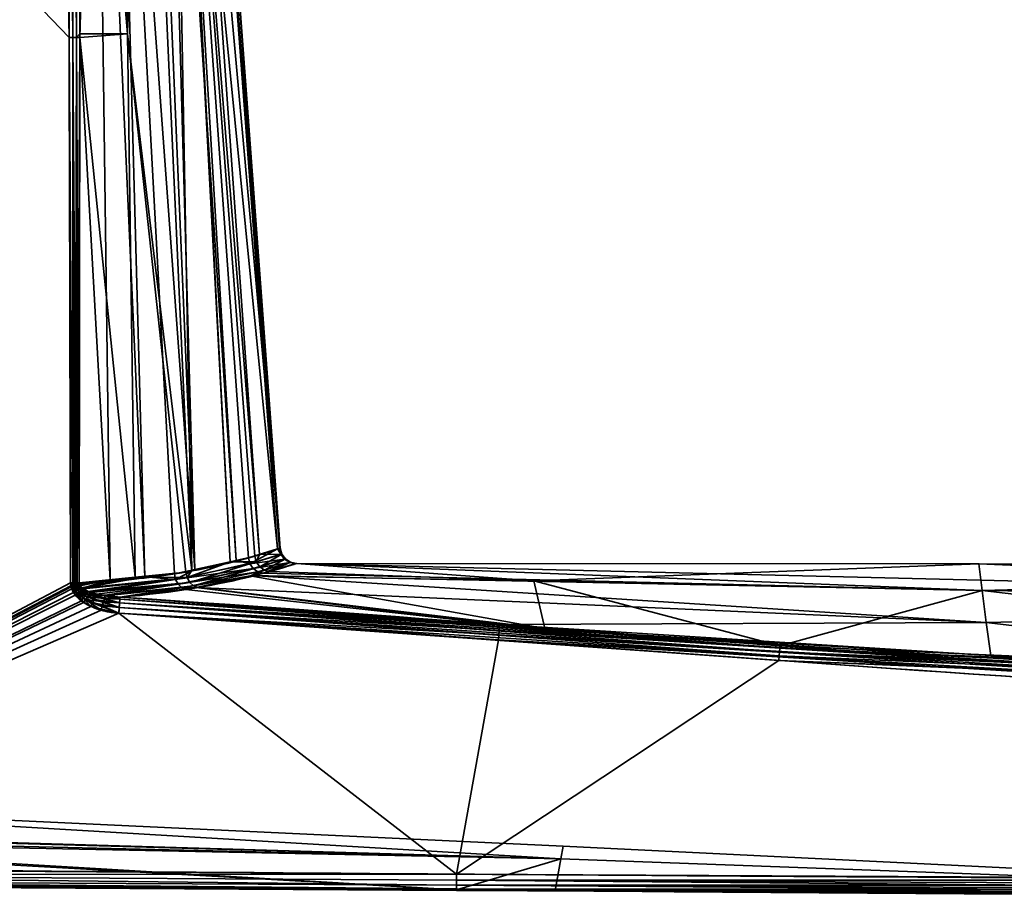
# Model space of a CAD drawing. Header units: millimetres. Extents: x -309 to 8059, y -96 to 57.
# Tile 68 of 99: x 5551 to 5581, y -93 to -67. Entities that reach past the tile are written whole.
import ezdxf

# ---------------------------------------------------------------- set-up
doc = ezdxf.new("R2010")
doc.units = ezdxf.units.MM
doc.layers.add('151', color=7, linetype='Continuous', true_color=0xffffff)

# ---------------------------------------------------------------- blocks, each defined once
blk = doc.blocks.new('UG_SURFACE_002')
at = {"layer": '151', "color": 251, "linetype": 'Continuous', "lineweight": 35}
for points in [[(5536, -50.3, 1115), (5536, -92.446, 1115), (5552.364, -83.789, 1115), (5552.316, -67.253, 1115)], [(5552.316, -67.253, 1115), (5552.256, -50.3, 1115), (5536, -50.3, 1115)], [(5536, -50.3, 1093), (5552.256, -50.3, 1093), (5552.316, -67.253, 1093)], [(5552.316, -67.253, 1093), (5552.364, -83.789, 1093), (5536, -92.446, 1093), (5536, -50.3, 1093)], [(5552.256, -50.3, 1115), (5552.316, -67.253, 1115), (5552.433, -67.253, 1114.986)], [(5552.433, -67.253, 1114.986), (5552.406, -50.3, 1114.974), (5552.256, -50.3, 1115)], [(5552.316, -67.253, 1093), (5552.256, -50.3, 1093), (5552.375, -50.3, 1093.014)], [(5552.375, -50.3, 1093.014), (5552.433, -67.253, 1093.014), (5552.316, -67.253, 1093)], [(5552.375, -50.3, 1093.014), (5552.404, -50.3, 1093.027), (5552.433, -67.253, 1093.014)], [(5552.404, -50.3, 1093.027), (5552.529, -50.3, 1093.081), (5552.545, -67.252, 1093.055)], [(5552.545, -67.252, 1093.055), (5552.433, -67.253, 1093.014), (5552.404, -50.3, 1093.027)], [(5552.422, -50.3, 1114.972), (5552.406, -50.3, 1114.974), (5552.433, -67.253, 1114.986)], [(5552.422, -50.3, 1114.972), (5552.433, -67.253, 1114.986), (5552.545, -67.252, 1114.944)], [(5552.545, -67.252, 1114.944), (5552.54, -50.3, 1114.906), (5552.422, -50.3, 1114.972)], [(5552.529, -50.3, 1093.081), (5552.541, -50.3, 1093.092), (5552.545, -67.252, 1093.055)], [(5552.568, -50.3, 1114.89), (5552.54, -50.3, 1114.906), (5552.545, -67.252, 1114.944)], [(5552.541, -50.3, 1093.092), (5552.652, -50.3, 1093.195), (5552.643, -67.252, 1093.122)], [(5552.643, -67.252, 1093.122), (5552.545, -67.252, 1093.055), (5552.541, -50.3, 1093.092)], [(5552.568, -50.3, 1114.89), (5552.545, -67.252, 1114.944), (5552.643, -67.145, 1114.878)], [(5552.643, -67.145, 1114.878), (5552.652, -50.3, 1114.805), (5552.568, -50.3, 1114.89)], [(5553.115, -50.3, 1094.032), (5553.558, -83.701, 1093.844), (5552.643, -67.252, 1093.122)], [(5552.652, -50.3, 1114.805), (5552.643, -67.145, 1114.878), (5554.087, -67.145, 1113.426)], [(5552.643, -67.252, 1093.122), (5552.652, -50.3, 1093.195), (5553.115, -50.3, 1094.032)], [(5554.087, -67.145, 1113.426), (5553.527, -50.3, 1113.145), (5552.652, -50.3, 1114.805)], [(5553.115, -50.3, 1094.032), (5553.704, -50.3, 1095.096), (5554.611, -83.604, 1094.712)], [(5554.611, -83.604, 1094.712), (5553.558, -83.701, 1093.844), (5553.115, -50.3, 1094.032)], [(5554.533, -50.3, 1111.238), (5553.527, -50.3, 1113.145), (5554.087, -67.145, 1113.426)], [(5553.704, -50.3, 1095.096), (5554.724, -50.3, 1096.939), (5556.131, -83.385, 1096.452)], [(5556.131, -83.385, 1096.452), (5555.508, -83.52, 1095.452), (5553.704, -50.3, 1095.096)], [(5555.508, -83.52, 1095.452), (5554.611, -83.604, 1094.712), (5553.704, -50.3, 1095.096)], [(5554.087, -67.145, 1113.426), (5556.041, -83.42, 1111.814), (5554.533, -50.3, 1111.238)], [(5555.434, -50.3, 1109.53), (5554.533, -50.3, 1111.238), (5556.041, -83.42, 1111.814)], [(5556.131, -83.385, 1096.452), (5554.724, -50.3, 1096.939), (5555.201, -50.3, 1097.801)], [(5555.201, -50.3, 1097.801), (5555.409, -50.3, 1098.902), (5557.38, -83.114, 1098.457)], [(5557.38, -83.114, 1098.457), (5556.131, -83.385, 1096.452), (5555.201, -50.3, 1097.801)], [(5555.409, -50.3, 1098.902), (5556.201, -50.3, 1103.086), (5558.64, -82.76, 1102.975)], [(5558.64, -82.76, 1102.975), (5557.752, -83.033, 1099.055), (5555.409, -50.3, 1098.902)], [(5557.752, -83.033, 1099.055), (5557.38, -83.114, 1098.457), (5555.409, -50.3, 1098.902)], [(5555.434, -50.3, 1109.53), (5556.041, -83.42, 1111.814), (5557.199, -83.151, 1109.764)], [(5557.199, -83.151, 1109.764), (5555.459, -50.3, 1109.361), (5555.434, -50.3, 1109.53)], [(5555.459, -50.3, 1109.361), (5557.945, -82.978, 1108.443), (5558.095, -82.931, 1107.623)], [(5555.459, -50.3, 1109.361), (5557.199, -83.151, 1109.764), (5557.945, -82.978, 1108.443)], [(5558.095, -82.931, 1107.623), (5555.773, -50.3, 1107.267), (5555.459, -50.3, 1109.361)], [(5555.773, -50.3, 1107.267), (5558.095, -82.931, 1107.623), (5558.715, -82.736, 1104.244)], [(5558.715, -82.736, 1104.244), (5556.312, -50.3, 1103.672), (5555.773, -50.3, 1107.267)], [(5558.694, -82.743, 1103.216), (5556.201, -50.3, 1103.086), (5556.312, -50.3, 1103.672)], [(5558.694, -82.743, 1103.216), (5558.64, -82.76, 1102.975), (5556.201, -50.3, 1103.086)], [(5556.312, -50.3, 1103.672), (5558.715, -82.736, 1104.244), (5558.694, -82.743, 1103.216)], [(5552.545, -67.252, 1114.944), (5552.643, -67.252, 1114.878), (5552.643, -67.145, 1114.878)], [(5554.087, -67.145, 1113.426), (5552.643, -67.145, 1114.878), (5552.643, -67.252, 1114.878)], [(5554.324, -83.617, 1113.461), (5554.087, -67.145, 1113.426), (5552.643, -67.252, 1114.878)], [(5554.087, -67.145, 1113.426), (5554.324, -83.617, 1113.461), (5555.857, -83.462, 1112.14)], [(5555.857, -83.462, 1112.14), (5556.041, -83.42, 1111.814), (5554.087, -67.145, 1113.426)], [(5552.316, -67.253, 1115), (5552.364, -83.789, 1115), (5552.431, -83.789, 1114.994)], [(5552.431, -83.789, 1114.994), (5552.433, -67.253, 1114.986), (5552.316, -67.253, 1115)], [(5552.431, -83.789, 1093.006), (5552.316, -67.253, 1093), (5552.433, -67.253, 1093.014)], [(5552.431, -83.789, 1093.006), (5552.364, -83.789, 1093), (5552.316, -67.253, 1093)], [(5552.431, -83.789, 1114.994), (5552.453, -83.789, 1114.992), (5552.433, -67.253, 1114.986)], [(5552.433, -67.253, 1093.014), (5552.453, -83.789, 1093.008), (5552.431, -83.789, 1093.006)], [(5552.496, -83.789, 1114.98), (5552.545, -67.252, 1114.944), (5552.433, -67.253, 1114.986)], [(5552.433, -67.253, 1093.014), (5552.545, -67.252, 1093.055), (5552.539, -83.789, 1093.032)], [(5552.433, -67.253, 1114.986), (5552.453, -83.789, 1114.992), (5552.496, -83.789, 1114.98)], [(5552.539, -83.789, 1093.032), (5552.496, -83.789, 1093.02), (5552.433, -67.253, 1093.014)], [(5552.496, -83.789, 1093.02), (5552.453, -83.789, 1093.008), (5552.433, -67.253, 1093.014)], [(5552.496, -83.789, 1114.98), (5552.539, -83.789, 1114.968), (5552.545, -67.252, 1114.944)], [(5552.545, -67.252, 1114.944), (5552.539, -83.789, 1114.968), (5552.559, -83.788, 1114.959)], [(5552.559, -83.788, 1093.041), (5552.539, -83.789, 1093.032), (5552.545, -67.252, 1093.055)], [(5552.559, -83.788, 1114.959), (5552.643, -67.252, 1114.878), (5552.545, -67.252, 1114.944)], [(5552.545, -67.252, 1093.055), (5552.643, -67.252, 1093.122), (5552.619, -83.788, 1093.07)], [(5552.619, -83.788, 1093.07), (5552.559, -83.788, 1093.041), (5552.545, -67.252, 1093.055)], [(5552.559, -83.788, 1114.959), (5552.619, -83.788, 1114.93), (5552.643, -67.252, 1114.878)], [(5553.558, -83.701, 1093.844), (5552.619, -83.788, 1093.07), (5552.643, -67.252, 1093.122)], [(5552.643, -67.252, 1114.878), (5552.619, -83.788, 1114.93), (5554.324, -83.617, 1113.461)], [(5557.993, -83.154, 1108.442), (5557.945, -82.978, 1108.443), (5557.199, -83.151, 1109.764)], [(5557.799, -83.208, 1099.055), (5557.752, -83.033, 1099.055), (5558.64, -82.76, 1102.975)], [(5558.64, -82.76, 1102.975), (5558.742, -82.923, 1103.216), (5557.799, -83.208, 1099.055)], [(5557.799, -83.208, 1099.055), (5558.742, -82.923, 1103.216), (5558.853, -83.073, 1103.213)], [(5558.095, -82.931, 1107.623), (5557.945, -82.978, 1108.443), (5557.993, -83.154, 1108.442)], [(5558.095, -82.931, 1107.623), (5557.993, -83.154, 1108.442), (5558.764, -82.916, 1104.244)], [(5558.764, -82.916, 1104.244), (5557.993, -83.154, 1108.442), (5558.096, -83.301, 1108.464)], [(5558.764, -82.916, 1104.244), (5558.715, -82.736, 1104.244), (5558.095, -82.931, 1107.623)], [(5558.096, -83.301, 1108.464), (5558.874, -83.066, 1104.245), (5558.764, -82.916, 1104.244)], [(5558.64, -82.76, 1102.975), (5558.694, -82.743, 1103.216), (5558.742, -82.923, 1103.216)], [(5558.694, -82.743, 1103.216), (5558.715, -82.736, 1104.244), (5558.764, -82.916, 1104.244)], [(5558.764, -82.916, 1104.244), (5558.742, -82.923, 1103.216), (5558.694, -82.743, 1103.216)], [(5558.742, -82.923, 1103.216), (5558.764, -82.916, 1104.244), (5558.874, -83.066, 1104.245)], [(5558.874, -83.066, 1104.245), (5558.853, -83.073, 1103.213), (5558.742, -82.923, 1103.216)], [(5557.799, -83.208, 1099.055), (5555.547, -83.688, 1095.441), (5556.131, -83.385, 1096.452), (5557.38, -83.114, 1098.457)], [(5555.547, -83.688, 1095.441), (5557.799, -83.208, 1099.055), (5557.9, -83.355, 1099.03)], [(5555.897, -83.63, 1112.148), (5557.993, -83.154, 1108.442), (5557.199, -83.151, 1109.764)], [(5557.199, -83.151, 1109.764), (5556.041, -83.42, 1111.814), (5555.897, -83.63, 1112.148)], [(5557.993, -83.154, 1108.442), (5555.897, -83.63, 1112.148), (5555.979, -83.776, 1112.194)], [(5555.979, -83.776, 1112.194), (5558.096, -83.301, 1108.464), (5557.993, -83.154, 1108.442)], [(5557.38, -83.114, 1098.457), (5557.752, -83.033, 1099.055), (5557.799, -83.208, 1099.055)], [(5558.853, -83.073, 1103.213), (5557.9, -83.355, 1099.03), (5557.799, -83.208, 1099.055)], [(5557.9, -83.355, 1099.03), (5558.853, -83.073, 1103.213), (5559.01, -83.172, 1103.205)], [(5559.01, -83.172, 1103.205), (5558.043, -83.457, 1098.984), (5557.9, -83.355, 1099.03)], [(5558.207, -83.499, 1098.922), (5558.043, -83.457, 1098.984), (5559.01, -83.172, 1103.205)], [(5558.874, -83.066, 1104.245), (5558.096, -83.301, 1108.464), (5558.241, -83.402, 1108.506)], [(5559.01, -83.172, 1103.205), (5559.193, -83.206, 1103.195), (5558.207, -83.499, 1098.922)], [(5580.004, -84.025, 1098.166), (5558.207, -83.499, 1098.922), (5559.193, -83.206, 1103.195)], [(5558.241, -83.402, 1108.506), (5559.032, -83.165, 1104.248), (5558.874, -83.066, 1104.245)], [(5559.032, -83.165, 1104.248), (5558.241, -83.402, 1108.506), (5558.409, -83.443, 1108.562)], [(5558.409, -83.443, 1108.562), (5559.215, -83.199, 1104.251), (5559.032, -83.165, 1104.248)], [(5559.215, -83.199, 1104.251), (5558.409, -83.443, 1108.562), (5566.411, -83.725, 1109.694)], [(5558.853, -83.073, 1103.213), (5558.874, -83.066, 1104.245), (5559.032, -83.165, 1104.248)], [(5559.032, -83.165, 1104.248), (5559.01, -83.172, 1103.205), (5558.853, -83.073, 1103.213)], [(5559.01, -83.172, 1103.205), (5559.032, -83.165, 1104.248), (5559.21, -83.201, 1103.999)], [(5559.21, -83.201, 1103.999), (5559.193, -83.206, 1103.195), (5559.01, -83.172, 1103.205)], [(5559.032, -83.165, 1104.248), (5559.215, -83.199, 1104.251), (5559.21, -83.201, 1103.999)], [(5559.193, -83.206, 1103.195), (5559.21, -83.201, 1103.999), (5579.907, -83.211, 1103.999)], [(5579.907, -83.211, 1103.999), (5607.361, -84.375, 1098.026), (5559.193, -83.206, 1103.195)], [(5559.193, -83.206, 1103.195), (5607.361, -84.375, 1098.026), (5580.004, -84.025, 1098.166)], [(5579.907, -83.211, 1103.999), (5559.21, -83.201, 1103.999), (5559.215, -83.199, 1104.251)], [(5579.907, -83.211, 1103.999), (5559.215, -83.199, 1104.251), (5566.411, -83.725, 1109.694)], [(5566.411, -83.725, 1109.694), (5580.004, -84.024, 1109.832), (5579.907, -83.211, 1103.999)], [(5607.361, -83.3, 1103.998), (5579.907, -83.211, 1103.999), (5580.004, -84.024, 1109.832)], [(5579.907, -83.211, 1103.999), (5607.361, -83.3, 1103.998), (5607.361, -84.375, 1098.026)], [(5555.897, -83.63, 1112.148), (5555.857, -83.462, 1112.14), (5554.324, -83.617, 1113.461)], [(5554.611, -83.604, 1094.712), (5555.508, -83.52, 1095.452), (5555.547, -83.688, 1095.441)], [(5555.547, -83.688, 1095.441), (5555.508, -83.52, 1095.452), (5556.131, -83.385, 1096.452)], [(5557.9, -83.355, 1099.03), (5555.624, -83.834, 1095.392), (5555.547, -83.688, 1095.441)], [(5555.624, -83.834, 1095.392), (5557.9, -83.355, 1099.03), (5558.043, -83.457, 1098.984)], [(5558.043, -83.457, 1098.984), (5555.733, -83.94, 1095.311), (5555.624, -83.834, 1095.392)], [(5555.733, -83.94, 1095.311), (5558.043, -83.457, 1098.984), (5557.872, -83.57, 1098.392)], [(5557.872, -83.57, 1098.392), (5556.172, -83.928, 1095.703), (5555.733, -83.94, 1095.311)], [(5556.041, -83.42, 1111.814), (5555.857, -83.462, 1112.14), (5555.897, -83.63, 1112.148)], [(5558.096, -83.301, 1108.464), (5555.979, -83.776, 1112.194), (5556.092, -83.882, 1112.272)], [(5556.092, -83.882, 1112.272), (5558.241, -83.402, 1108.506), (5558.096, -83.301, 1108.464)], [(5557.811, -83.578, 1109.604), (5558.241, -83.402, 1108.506), (5556.092, -83.882, 1112.272)], [(5556.092, -83.882, 1112.272), (5556.223, -83.935, 1112.371), (5557.811, -83.578, 1109.604)], [(5580.12, -84.991, 1095.494), (5556.172, -83.928, 1095.703), (5557.872, -83.57, 1098.392)], [(5557.811, -83.578, 1109.604), (5556.223, -83.935, 1112.371), (5566.74, -85.17, 1114.677)], [(5557.811, -83.578, 1109.604), (5558.409, -83.443, 1108.562), (5558.241, -83.402, 1108.506)], [(5558.409, -83.443, 1108.562), (5557.811, -83.578, 1109.604), (5566.411, -83.725, 1109.694)], [(5566.74, -85.17, 1114.677), (5566.411, -83.725, 1109.694), (5557.811, -83.578, 1109.604)], [(5558.043, -83.457, 1098.984), (5558.207, -83.499, 1098.922), (5557.872, -83.57, 1098.392)], [(5580.004, -84.025, 1098.166), (5557.872, -83.57, 1098.392), (5558.207, -83.499, 1098.922)], [(5557.872, -83.57, 1098.392), (5580.004, -84.025, 1098.166), (5580.12, -84.991, 1095.494)], [(5580.004, -84.024, 1109.832), (5607.361, -84.374, 1109.971), (5607.361, -83.3, 1103.998)], [(5536, -92.446, 1115), (5552.38, -83.912, 1115), (5552.364, -83.789, 1115)], [(5552.364, -83.789, 1093), (5552.372, -83.88, 1093), (5536, -92.446, 1093)], [(5552.372, -83.88, 1093), (5552.396, -83.967, 1093), (5536, -92.446, 1093)], [(5552.431, -83.789, 1114.994), (5552.364, -83.789, 1115), (5552.38, -83.912, 1115)], [(5552.372, -83.88, 1093), (5552.364, -83.789, 1093), (5552.431, -83.789, 1093.006)], [(5552.431, -83.789, 1093.006), (5552.439, -83.868, 1093.005), (5552.372, -83.88, 1093)], [(5552.396, -83.967, 1093), (5552.372, -83.88, 1093), (5552.439, -83.868, 1093.005)], [(5552.38, -83.912, 1115), (5552.445, -83.896, 1114.995), (5552.431, -83.789, 1114.994)], [(5552.439, -83.868, 1093.005), (5552.462, -83.944, 1093.005), (5552.396, -83.967, 1093)], [(5552.453, -83.789, 1114.992), (5552.431, -83.789, 1114.994), (5552.445, -83.896, 1114.995)], [(5552.439, -83.868, 1093.005), (5552.431, -83.789, 1093.006), (5552.453, -83.789, 1093.008)], [(5552.504, -83.856, 1093.018), (5552.439, -83.868, 1093.005), (5552.453, -83.789, 1093.008)], [(5552.439, -83.868, 1093.005), (5552.504, -83.856, 1093.018), (5552.526, -83.921, 1093.019)], [(5552.526, -83.921, 1093.019), (5552.462, -83.944, 1093.005), (5552.439, -83.868, 1093.005)], [(5552.445, -83.896, 1114.995), (5552.51, -83.88, 1114.981), (5552.496, -83.789, 1114.98)], [(5552.496, -83.789, 1114.98), (5552.453, -83.789, 1114.992), (5552.445, -83.896, 1114.995)], [(5552.51, -83.88, 1114.981), (5552.445, -83.896, 1114.995), (5552.519, -84.047, 1114.994)], [(5552.453, -83.789, 1093.008), (5552.496, -83.789, 1093.02), (5552.504, -83.856, 1093.018)], [(5552.539, -83.789, 1114.968), (5552.496, -83.789, 1114.98), (5552.51, -83.88, 1114.981)], [(5552.504, -83.856, 1093.018), (5552.496, -83.789, 1093.02), (5552.539, -83.789, 1093.032)], [(5552.539, -83.789, 1093.032), (5552.567, -83.844, 1093.041), (5552.504, -83.856, 1093.018)], [(5552.504, -83.856, 1093.018), (5552.567, -83.844, 1093.041), (5552.588, -83.898, 1093.043)], [(5552.588, -83.898, 1093.043), (5552.526, -83.921, 1093.019), (5552.504, -83.856, 1093.018)], [(5552.539, -83.789, 1114.968), (5552.51, -83.88, 1114.981), (5552.573, -83.864, 1114.959)], [(5552.573, -83.864, 1114.959), (5552.51, -83.88, 1114.981), (5552.581, -84.008, 1114.977)], [(5552.519, -84.047, 1114.994), (5552.581, -84.008, 1114.977), (5552.51, -83.88, 1114.981)], [(5552.573, -83.864, 1114.959), (5552.559, -83.788, 1114.959), (5552.539, -83.789, 1114.968)], [(5552.539, -83.789, 1093.032), (5552.559, -83.788, 1093.041), (5552.567, -83.844, 1093.041)], [(5552.619, -83.788, 1114.93), (5552.559, -83.788, 1114.959), (5552.573, -83.864, 1114.959)], [(5552.567, -83.844, 1093.041), (5552.559, -83.788, 1093.041), (5552.619, -83.788, 1093.07)], [(5552.619, -83.788, 1093.07), (5552.626, -83.834, 1093.071), (5552.567, -83.844, 1093.041)], [(5552.588, -83.898, 1093.043), (5552.567, -83.844, 1093.041), (5552.626, -83.834, 1093.071)], [(5552.573, -83.864, 1114.959), (5552.632, -83.85, 1114.927), (5552.619, -83.788, 1114.93)], [(5552.632, -83.85, 1114.927), (5552.573, -83.864, 1114.959), (5552.641, -83.971, 1114.949)], [(5552.581, -84.008, 1114.977), (5552.641, -83.971, 1114.949), (5552.573, -83.864, 1114.959)], [(5552.626, -83.834, 1093.071), (5552.646, -83.877, 1093.076), (5552.588, -83.898, 1093.043)], [(5552.688, -84.014, 1093.057), (5552.588, -83.898, 1093.043), (5552.646, -83.877, 1093.076)], [(5554.324, -83.617, 1113.461), (5552.619, -83.788, 1114.93), (5552.632, -83.85, 1114.927)], [(5552.626, -83.834, 1093.071), (5552.619, -83.788, 1093.07), (5553.558, -83.701, 1093.844)], [(5552.646, -83.877, 1093.076), (5552.626, -83.834, 1093.071), (5553.558, -83.701, 1093.844)], [(5552.632, -83.85, 1114.927), (5552.697, -83.936, 1114.911), (5554.324, -83.617, 1113.461)], [(5552.641, -83.971, 1114.949), (5552.697, -83.936, 1114.911), (5552.632, -83.85, 1114.927)], [(5553.558, -83.701, 1093.844), (5552.723, -83.953, 1093.096), (5552.646, -83.877, 1093.076)], [(5552.646, -83.877, 1093.076), (5552.723, -83.953, 1093.096), (5552.688, -84.014, 1093.057)], [(5552.697, -83.936, 1114.911), (5552.725, -83.953, 1114.904), (5554.324, -83.617, 1113.461)], [(5552.723, -83.953, 1093.096), (5553.558, -83.701, 1093.844), (5554.611, -83.604, 1094.712)], [(5554.611, -83.604, 1094.712), (5555.547, -83.688, 1095.441), (5552.723, -83.953, 1093.096)], [(5552.741, -83.971, 1093.101), (5552.723, -83.953, 1093.096), (5555.547, -83.688, 1095.441)], [(5552.725, -83.953, 1114.904), (5555.897, -83.63, 1112.148), (5554.324, -83.617, 1113.461)], [(5555.897, -83.63, 1112.148), (5552.725, -83.953, 1114.904), (5552.899, -84.056, 1114.858)], [(5552.958, -84.079, 1093.157), (5552.741, -83.971, 1093.101), (5555.547, -83.688, 1095.441)], [(5552.899, -84.056, 1114.858), (5555.979, -83.776, 1112.194), (5555.897, -83.63, 1112.148)], [(5555.979, -83.776, 1112.194), (5552.899, -84.056, 1114.858), (5553.149, -84.137, 1114.792)], [(5555.547, -83.688, 1095.441), (5555.624, -83.834, 1095.392), (5552.958, -84.079, 1093.157)], [(5553.4, -84.185, 1093.277), (5552.958, -84.079, 1093.157), (5555.624, -83.834, 1095.392)], [(5555.979, -83.776, 1112.194), (5553.149, -84.137, 1114.792), (5553.411, -84.168, 1114.718)], [(5555.624, -83.834, 1095.392), (5555.733, -83.94, 1095.311), (5553.4, -84.185, 1093.277)], [(5553.411, -84.168, 1114.718), (5556.092, -83.882, 1112.272), (5555.979, -83.776, 1112.194)], [(5556.092, -83.882, 1112.272), (5553.411, -84.168, 1114.718), (5553.86, -84.221, 1114.594)], [(5553.86, -84.221, 1114.594), (5556.223, -83.935, 1112.371), (5556.092, -83.882, 1112.272)], [(5566.411, -83.725, 1109.694), (5566.74, -85.17, 1114.677), (5573.868, -85.696, 1114.722)], [(5573.868, -85.696, 1114.722), (5580.004, -84.024, 1109.832), (5566.411, -83.725, 1109.694)], [(5536, -92.446, 1115), (5552.455, -84.087, 1115), (5552.38, -83.912, 1115)], [(5552.396, -83.967, 1093), (5552.506, -84.159, 1093), (5536, -92.446, 1093)], [(5552.689, -84.334, 1115), (5552.455, -84.087, 1115), (5536, -92.446, 1115)], [(5536, -92.446, 1093), (5552.506, -84.159, 1093), (5552.756, -84.382, 1093)], [(5552.445, -83.896, 1114.995), (5552.38, -83.912, 1115), (5552.455, -84.087, 1115)], [(5552.506, -84.159, 1093), (5552.396, -83.967, 1093), (5552.462, -83.944, 1093.005)], [(5552.455, -84.087, 1115), (5552.519, -84.047, 1114.994), (5552.445, -83.896, 1114.995)], [(5552.519, -84.047, 1114.994), (5552.455, -84.087, 1115), (5552.689, -84.334, 1115)], [(5552.462, -83.944, 1093.005), (5552.526, -83.921, 1093.019), (5552.629, -84.06, 1093.026)], [(5552.462, -83.944, 1093.005), (5552.568, -84.109, 1093.006), (5552.506, -84.159, 1093)], [(5552.629, -84.06, 1093.026), (5552.568, -84.109, 1093.006), (5552.462, -83.944, 1093.005)], [(5552.756, -84.382, 1093), (5552.506, -84.159, 1093), (5552.568, -84.109, 1093.006)], [(5552.581, -84.008, 1114.977), (5552.519, -84.047, 1114.994), (5552.746, -84.258, 1114.991)], [(5552.689, -84.334, 1115), (5552.746, -84.258, 1114.991), (5552.519, -84.047, 1114.994)], [(5552.526, -83.921, 1093.019), (5552.588, -83.898, 1093.043), (5552.688, -84.014, 1093.057)], [(5552.688, -84.014, 1093.057), (5552.629, -84.06, 1093.026), (5552.526, -83.921, 1093.019)], [(5552.568, -84.109, 1093.006), (5552.629, -84.06, 1093.026), (5552.866, -84.217, 1093.041)], [(5552.568, -84.109, 1093.006), (5552.813, -84.298, 1093.01), (5552.756, -84.382, 1093)], [(5552.866, -84.217, 1093.041), (5552.813, -84.298, 1093.01), (5552.568, -84.109, 1093.006)], [(5552.641, -83.971, 1114.949), (5552.581, -84.008, 1114.977), (5552.802, -84.184, 1114.963)], [(5552.746, -84.258, 1114.991), (5552.802, -84.184, 1114.963), (5552.581, -84.008, 1114.977)], [(5552.629, -84.06, 1093.026), (5552.688, -84.014, 1093.057), (5552.916, -84.143, 1093.091)], [(5552.916, -84.143, 1093.091), (5552.866, -84.217, 1093.041), (5552.629, -84.06, 1093.026)], [(5552.725, -83.953, 1114.904), (5552.697, -83.936, 1114.911), (5552.641, -83.971, 1114.949)], [(5552.725, -83.953, 1114.904), (5552.641, -83.971, 1114.949), (5552.854, -84.116, 1114.918)], [(5552.802, -84.184, 1114.963), (5552.854, -84.116, 1114.918), (5552.641, -83.971, 1114.949)], [(5552.723, -83.953, 1093.096), (5552.741, -83.971, 1093.101), (5552.688, -84.014, 1093.057)], [(5552.916, -84.143, 1093.091), (5552.688, -84.014, 1093.057), (5552.741, -83.971, 1093.101)], [(5552.854, -84.116, 1114.918), (5552.899, -84.056, 1114.858), (5552.725, -83.953, 1114.904)], [(5552.741, -83.971, 1093.101), (5552.958, -84.079, 1093.157), (5552.916, -84.143, 1093.091)], [(5552.802, -84.184, 1114.963), (5552.746, -84.258, 1114.991), (5553.028, -84.399, 1114.986)], [(5552.854, -84.116, 1114.918), (5552.802, -84.184, 1114.963), (5553.074, -84.298, 1114.945)], [(5553.028, -84.399, 1114.986), (5553.074, -84.298, 1114.945), (5552.802, -84.184, 1114.963)], [(5552.899, -84.056, 1114.858), (5552.854, -84.116, 1114.918), (5553.115, -84.209, 1114.879)], [(5553.074, -84.298, 1114.945), (5553.115, -84.209, 1114.879), (5552.854, -84.116, 1114.918)], [(5552.866, -84.217, 1093.041), (5552.916, -84.143, 1093.091), (5553.388, -84.262, 1093.165)], [(5553.115, -84.209, 1114.879), (5553.149, -84.137, 1114.792), (5552.899, -84.056, 1114.858)], [(5553.388, -84.262, 1093.165), (5552.916, -84.143, 1093.091), (5552.958, -84.079, 1093.157)], [(5552.958, -84.079, 1093.157), (5553.4, -84.185, 1093.277), (5553.388, -84.262, 1093.165)], [(5553.411, -84.168, 1114.718), (5553.149, -84.137, 1114.792), (5553.115, -84.209, 1114.879)], [(5553.115, -84.209, 1114.879), (5553.856, -84.282, 1114.754), (5553.411, -84.168, 1114.718)], [(5553.4, -84.185, 1093.277), (5553.409, -84.187, 1093.28), (5553.388, -84.262, 1093.165)], [(5553.856, -84.282, 1093.246), (5553.388, -84.262, 1093.165), (5553.409, -84.187, 1093.28)], [(5553.409, -84.187, 1093.28), (5553.4, -84.185, 1093.277), (5555.733, -83.94, 1095.311)], [(5553.86, -84.221, 1093.406), (5553.409, -84.187, 1093.28), (5555.733, -83.94, 1095.311)], [(5553.409, -84.187, 1093.28), (5553.86, -84.221, 1093.406), (5553.856, -84.282, 1093.246)], [(5553.856, -84.282, 1114.754), (5553.86, -84.221, 1114.594), (5553.411, -84.168, 1114.718)], [(5556.223, -83.935, 1112.371), (5553.86, -84.221, 1114.594), (5566.74, -85.17, 1114.677)], [(5555.733, -83.94, 1095.311), (5555.858, -83.995, 1095.206), (5553.86, -84.221, 1093.406)], [(5565.373, -85.05, 1093.33), (5553.86, -84.221, 1093.406), (5555.858, -83.995, 1095.206)], [(5556.172, -83.928, 1095.703), (5555.858, -83.995, 1095.206), (5555.733, -83.94, 1095.311)], [(5565.373, -85.05, 1093.33), (5555.858, -83.995, 1095.206), (5556.172, -83.928, 1095.703)], [(5556.172, -83.928, 1095.703), (5580.12, -84.991, 1095.494), (5565.373, -85.05, 1093.33)], [(5580.004, -84.024, 1109.832), (5573.868, -85.696, 1114.722), (5606.99, -87.145, 1114.816)], [(5606.99, -87.145, 1114.816), (5607.361, -84.374, 1109.971), (5580.004, -84.024, 1109.832)], [(5580.12, -84.991, 1095.494), (5580.004, -84.025, 1098.166), (5607.361, -84.375, 1098.026)], [(5536, -92.446, 1115), (5552.979, -84.505, 1115), (5552.689, -84.334, 1115)], [(5536, -92.446, 1093), (5552.756, -84.382, 1093), (5553.286, -84.618, 1093)], [(5552.746, -84.258, 1114.991), (5552.689, -84.334, 1115), (5552.979, -84.505, 1115)], [(5552.979, -84.505, 1115), (5553.028, -84.399, 1114.986), (5552.746, -84.258, 1114.991)], [(5553.286, -84.618, 1093), (5552.756, -84.382, 1093), (5552.813, -84.298, 1093.01)], [(5552.813, -84.298, 1093.01), (5552.866, -84.217, 1093.041), (5553.359, -84.364, 1093.076)], [(5552.813, -84.298, 1093.01), (5553.324, -84.486, 1093.019), (5553.286, -84.618, 1093)], [(5553.359, -84.364, 1093.076), (5553.324, -84.486, 1093.019), (5552.813, -84.298, 1093.01)], [(5553.388, -84.262, 1093.165), (5553.359, -84.364, 1093.076), (5552.866, -84.217, 1093.041)], [(5553.028, -84.399, 1114.986), (5552.979, -84.505, 1115), (5553.828, -84.711, 1115)], [(5553.074, -84.298, 1114.945), (5553.028, -84.399, 1114.986), (5553.839, -84.542, 1114.97)], [(5553.828, -84.711, 1115), (5553.839, -84.542, 1114.97), (5553.028, -84.399, 1114.986)], [(5553.115, -84.209, 1114.879), (5553.074, -84.298, 1114.945), (5553.849, -84.393, 1114.885)], [(5553.839, -84.542, 1114.97), (5553.849, -84.393, 1114.885), (5553.074, -84.298, 1114.945)], [(5553.849, -84.393, 1114.885), (5553.856, -84.282, 1114.754), (5553.115, -84.209, 1114.879)], [(5553.828, -84.711, 1093), (5553.286, -84.618, 1093), (5553.324, -84.486, 1093.019)], [(5553.839, -84.542, 1093.03), (5553.324, -84.486, 1093.019), (5553.359, -84.364, 1093.076)], [(5553.324, -84.486, 1093.019), (5553.839, -84.542, 1093.03), (5553.828, -84.711, 1093)], [(5553.849, -84.393, 1093.115), (5553.359, -84.364, 1093.076), (5553.388, -84.262, 1093.165)], [(5553.359, -84.364, 1093.076), (5553.849, -84.393, 1093.115), (5553.839, -84.542, 1093.03)], [(5553.388, -84.262, 1093.165), (5553.856, -84.282, 1093.246), (5553.849, -84.393, 1093.115)], [(5573.855, -85.88, 1114.925), (5553.849, -84.393, 1114.885), (5553.839, -84.542, 1114.97)], [(5553.839, -84.542, 1093.03), (5553.849, -84.393, 1093.115), (5565.36, -85.233, 1093.091)], [(5573.863, -85.774, 1114.837), (5553.856, -84.282, 1114.754), (5553.849, -84.393, 1114.885)], [(5553.849, -84.393, 1093.115), (5553.856, -84.282, 1093.246), (5565.368, -85.123, 1093.196)], [(5553.849, -84.393, 1114.885), (5573.855, -85.88, 1114.925), (5573.863, -85.774, 1114.837)], [(5565.368, -85.123, 1093.196), (5565.36, -85.233, 1093.091), (5553.849, -84.393, 1093.115)], [(5566.74, -85.17, 1114.677), (5553.86, -84.221, 1114.594), (5553.856, -84.282, 1114.754)], [(5553.856, -84.282, 1093.246), (5553.86, -84.221, 1093.406), (5565.373, -85.05, 1093.33)], [(5553.856, -84.282, 1114.754), (5573.863, -85.774, 1114.837), (5566.74, -85.17, 1114.677)], [(5565.373, -85.05, 1093.33), (5565.368, -85.123, 1093.196), (5553.856, -84.282, 1093.246)], [(5580.12, -84.991, 1095.494), (5607.361, -84.375, 1098.026), (5598.482, -87.146, 1093.184)], [(5553.828, -84.711, 1115), (5552.979, -84.505, 1115), (5536, -92.446, 1115)], [(5564.067, -92.621, 1093), (5536, -92.446, 1093), (5553.286, -84.618, 1093), (5553.828, -84.711, 1093)], [(5573.836, -86.142, 1115), (5553.828, -84.711, 1115), (5536, -92.446, 1115), (5564.067, -92.621, 1115)], [(5573.846, -86.006, 1114.981), (5553.839, -84.542, 1114.97), (5553.828, -84.711, 1115)], [(5553.828, -84.711, 1093), (5553.839, -84.542, 1093.03), (5565.35, -85.369, 1093.023)], [(5553.828, -84.711, 1115), (5573.836, -86.142, 1115), (5573.846, -86.006, 1114.981)], [(5565.35, -85.369, 1093.023), (5565.339, -85.519, 1093), (5553.828, -84.711, 1093)], [(5564.067, -92.621, 1093), (5553.828, -84.711, 1093), (5565.339, -85.519, 1093)], [(5553.839, -84.542, 1114.97), (5573.846, -86.006, 1114.981), (5573.855, -85.88, 1114.925)], [(5565.36, -85.233, 1093.091), (5565.35, -85.369, 1093.023), (5553.839, -84.542, 1093.03)], [(5565.368, -85.123, 1093.196), (5565.373, -85.05, 1093.33), (5580.268, -85.993, 1093.264)], [(5580.12, -84.991, 1095.494), (5580.268, -85.993, 1093.264), (5565.373, -85.05, 1093.33)], [(5598.482, -87.146, 1093.184), (5580.268, -85.993, 1093.264), (5580.12, -84.991, 1095.494)], [(5565.339, -85.519, 1093), (5565.35, -85.369, 1093.023), (5598.477, -87.424, 1093.012)], [(5565.35, -85.369, 1093.023), (5565.36, -85.233, 1093.091), (5598.479, -87.32, 1093.048)], [(5598.479, -87.32, 1093.048), (5598.477, -87.424, 1093.012), (5565.35, -85.369, 1093.023)], [(5565.36, -85.233, 1093.091), (5565.368, -85.123, 1093.196), (5598.481, -87.225, 1093.107)], [(5598.481, -87.225, 1093.107), (5598.479, -87.32, 1093.048), (5565.36, -85.233, 1093.091)], [(5598.481, -87.225, 1093.107), (5565.368, -85.123, 1093.196), (5580.268, -85.993, 1093.264)], [(5573.863, -85.774, 1114.837), (5573.868, -85.696, 1114.722), (5566.74, -85.17, 1114.677)], [(5565.339, -85.519, 1093), (5598.475, -87.534, 1093), (5598.5, -92.8, 1093), (5564.067, -92.621, 1093)], [(5598.477, -87.424, 1093.012), (5598.475, -87.534, 1093), (5565.339, -85.519, 1093)], [(5573.855, -85.88, 1114.925), (5573.846, -86.006, 1114.981), (5606.99, -87.423, 1114.988)], [(5573.863, -85.774, 1114.837), (5573.855, -85.88, 1114.925), (5606.99, -87.319, 1114.952)], [(5606.99, -87.423, 1114.988), (5606.99, -87.319, 1114.952), (5573.855, -85.88, 1114.925)], [(5606.99, -87.145, 1114.816), (5573.868, -85.696, 1114.722), (5573.863, -85.774, 1114.837)], [(5573.863, -85.774, 1114.837), (5606.99, -87.224, 1114.893), (5606.99, -87.145, 1114.816)], [(5606.99, -87.319, 1114.952), (5606.99, -87.224, 1114.893), (5573.863, -85.774, 1114.837)], [(5564.067, -92.621, 1115), (5598.5, -92.8, 1115), (5606.99, -87.533, 1115), (5573.836, -86.142, 1115)], [(5606.99, -87.423, 1114.988), (5573.846, -86.006, 1114.981), (5573.836, -86.142, 1115)], [(5573.836, -86.142, 1115), (5606.99, -87.533, 1115), (5606.99, -87.423, 1114.988)], [(5580.268, -85.993, 1093.264), (5598.482, -87.146, 1093.184), (5598.481, -87.225, 1093.107)], [(5535.988, -90.311, 1104), (5567.301, -91.775, 1104), (5567.232, -92.155, 1109.564)], [(5567.232, -92.155, 1109.564), (5535.992, -91.279, 1109.683), (5535.988, -90.311, 1104)], [(5535.988, -90.311, 1104), (5535.992, -91.24, 1098.31), (5567.232, -92.155, 1098.436)], [(5567.301, -91.775, 1104), (5535.988, -90.311, 1104), (5535.988, -90.311, 1104)], [(5567.232, -92.155, 1098.436), (5567.301, -91.775, 1104), (5535.988, -90.311, 1104)], [(5567.232, -92.155, 1098.436), (5535.992, -91.24, 1098.31), (5535.993, -91.439, 1097.089)], [(5535.993, -91.536, 1111.195), (5535.992, -91.279, 1109.683), (5567.232, -92.155, 1109.564)], [(5535.993, -91.439, 1097.089), (5535.998, -92.887, 1093.736), (5564.064, -93.1, 1093.644)], [(5564.064, -93.1, 1093.644), (5567.232, -92.155, 1098.436), (5535.993, -91.439, 1097.089)], [(5535.993, -91.536, 1111.195), (5567.232, -92.155, 1109.564), (5564.064, -93.1, 1114.356)], [(5564.064, -93.1, 1114.356), (5535.998, -92.887, 1114.264), (5535.993, -91.536, 1111.195)], [(5567.301, -91.775, 1104), (5567.232, -92.155, 1098.436), (5598.479, -93.299, 1098.581)], [(5598.479, -93.299, 1109.419), (5567.232, -92.155, 1109.564), (5567.301, -91.775, 1104)], [(5598.479, -93.299, 1098.581), (5598.479, -93.299, 1104), (5567.301, -91.775, 1104)], [(5567.301, -91.775, 1104), (5598.479, -93.299, 1104), (5598.479, -93.299, 1109.419)], [(5567.232, -92.155, 1109.564), (5567.055, -93.117, 1114.368), (5564.064, -93.1, 1114.356)], [(5564.064, -93.1, 1093.644), (5567.055, -93.117, 1093.632), (5567.232, -92.155, 1098.436)], [(5598.479, -93.3, 1114.5), (5567.055, -93.117, 1114.368), (5567.232, -92.155, 1109.564)], [(5567.232, -92.155, 1098.436), (5567.055, -93.117, 1093.632), (5598.479, -93.3, 1093.5)], [(5598.479, -93.3, 1093.5), (5598.479, -93.299, 1098.581), (5567.232, -92.155, 1098.436)], [(5567.232, -92.155, 1109.564), (5598.479, -93.299, 1109.419), (5598.479, -93.3, 1114.5)], [(5564.067, -92.621, 1115), (5536, -92.446, 1115), (5535.999, -92.647, 1114.958)], [(5535.999, -92.647, 1093.042), (5536, -92.446, 1093), (5564.067, -92.621, 1093)], [(5535.999, -92.814, 1114.839), (5535.998, -92.919, 1114.664), (5564.064, -93.07, 1114.719)], [(5564.064, -93.07, 1093.281), (5535.998, -92.919, 1093.336), (5535.999, -92.815, 1093.163)], [(5535.999, -92.647, 1114.958), (5564.066, -92.803, 1114.966), (5564.067, -92.621, 1115)], [(5564.067, -92.621, 1093), (5564.066, -92.803, 1093.034), (5535.999, -92.647, 1093.042)], [(5564.066, -92.803, 1114.966), (5535.999, -92.647, 1114.958), (5535.999, -92.648, 1114.957)], [(5535.999, -92.648, 1093.043), (5535.999, -92.647, 1093.042), (5564.066, -92.803, 1093.034)], [(5535.999, -92.648, 1114.957), (5535.999, -92.814, 1114.839), (5564.065, -92.96, 1114.867)], [(5564.065, -92.96, 1114.867), (5564.066, -92.803, 1114.966), (5535.999, -92.648, 1114.957)], [(5535.999, -92.648, 1093.043), (5564.066, -92.803, 1093.034), (5564.065, -92.96, 1093.132)], [(5564.065, -92.96, 1093.132), (5535.999, -92.814, 1093.161), (5535.999, -92.648, 1093.043)], [(5564.064, -93.07, 1114.719), (5564.065, -92.96, 1114.867), (5535.999, -92.814, 1114.839)], [(5535.999, -92.815, 1093.163), (5535.999, -92.814, 1093.161), (5564.065, -92.96, 1093.132)], [(5535.999, -92.815, 1093.163), (5564.065, -92.96, 1093.132), (5564.064, -93.07, 1093.281)], [(5564.066, -92.803, 1114.966), (5564.065, -92.96, 1114.867), (5598.499, -93.094, 1114.905)], [(5564.065, -92.96, 1093.132), (5564.066, -92.803, 1093.034), (5598.5, -92.955, 1093.024)], [(5598.5, -92.8, 1115), (5564.067, -92.621, 1115), (5564.066, -92.803, 1114.966)], [(5564.066, -92.803, 1093.034), (5564.067, -92.621, 1093), (5598.5, -92.8, 1093)], [(5564.066, -92.803, 1114.966), (5598.5, -92.955, 1114.976), (5598.5, -92.8, 1115)], [(5598.5, -92.8, 1093), (5598.5, -92.955, 1093.024), (5564.066, -92.803, 1093.034)], [(5598.499, -93.094, 1114.905), (5598.5, -92.955, 1114.976), (5564.066, -92.803, 1114.966)], [(5535.998, -92.943, 1114.456), (5535.998, -92.887, 1114.264), (5564.064, -93.1, 1114.356)], [(5564.064, -93.1, 1093.644), (5535.998, -92.887, 1093.736), (5535.998, -92.943, 1093.544)], [(5535.998, -92.919, 1114.66), (5535.998, -92.945, 1114.46), (5564.064, -93.119, 1114.54)], [(5564.064, -93.07, 1114.719), (5535.998, -92.919, 1114.664), (5535.998, -92.919, 1114.66)], [(5564.064, -93.119, 1114.54), (5564.064, -93.07, 1114.719), (5535.998, -92.919, 1114.66)], [(5535.998, -92.919, 1093.336), (5564.064, -93.07, 1093.281), (5564.064, -93.119, 1093.46)], [(5564.064, -93.119, 1093.46), (5535.998, -92.945, 1093.54), (5535.998, -92.919, 1093.336)], [(5535.998, -92.945, 1114.46), (5535.998, -92.943, 1114.456), (5564.064, -93.1, 1114.356)], [(5564.064, -93.1, 1093.644), (5535.998, -92.943, 1093.544), (5535.998, -92.945, 1093.54)], [(5564.064, -93.1, 1114.356), (5564.064, -93.119, 1114.54), (5535.998, -92.945, 1114.46)], [(5535.998, -92.945, 1093.54), (5564.064, -93.119, 1093.46), (5564.064, -93.1, 1093.644)], [(5564.065, -92.96, 1114.867), (5564.064, -93.07, 1114.719), (5598.499, -93.204, 1114.794)], [(5564.064, -93.07, 1093.281), (5564.065, -92.96, 1093.132), (5598.499, -93.094, 1093.096)], [(5564.064, -93.07, 1114.719), (5564.064, -93.119, 1114.54), (5598.499, -93.276, 1114.655)], [(5598.499, -93.276, 1114.655), (5598.499, -93.204, 1114.794), (5564.064, -93.07, 1114.719)], [(5564.064, -93.119, 1093.46), (5564.064, -93.07, 1093.281), (5598.499, -93.204, 1093.206)], [(5598.499, -93.094, 1093.096), (5598.499, -93.204, 1093.206), (5564.064, -93.07, 1093.281)], [(5564.064, -93.119, 1114.54), (5564.064, -93.1, 1114.356), (5567.055, -93.117, 1114.368)], [(5567.055, -93.117, 1093.632), (5564.064, -93.1, 1093.644), (5564.064, -93.119, 1093.46)], [(5598.499, -93.276, 1114.655), (5564.064, -93.119, 1114.54), (5567.055, -93.117, 1114.368)], [(5567.055, -93.117, 1093.632), (5564.064, -93.119, 1093.46), (5598.499, -93.276, 1093.346)], [(5598.499, -93.204, 1093.206), (5598.499, -93.276, 1093.346), (5564.064, -93.119, 1093.46)], [(5598.5, -92.955, 1093.024), (5598.499, -93.094, 1093.096), (5564.065, -92.96, 1093.132)], [(5598.499, -93.204, 1114.794), (5598.499, -93.094, 1114.905), (5564.065, -92.96, 1114.867)], [(5567.055, -93.117, 1114.368), (5598.479, -93.3, 1114.5), (5598.499, -93.276, 1114.655)], [(5598.499, -93.276, 1093.346), (5598.479, -93.3, 1093.5), (5567.055, -93.117, 1093.632)]]:
    blk.add_3dface(points, dxfattribs=at)

msp = doc.modelspace()

# ---------------------------------------------------------------- linework, layer by layer
at = {"layer": '151', "color": 251, "linetype": 'Continuous', "lineweight": 35, "extrusion": (0.002638, -0.999997, 9.15294e-18)}
for centre, start, end in [((5552.124, 1114.5, 98.437), 59.253, 90), ((5552.124, 1093.5, 98.437), 270, 300.747)]:
    msp.add_arc(centre, 0.5, start, end, dxfattribs=at)
at = {"layer": '151', "color": 251, "linetype": 'Continuous', "lineweight": 35, "extrusion": (-0.997886, 0.064982, 0)}
msp.add_arc((-276.367, 1114.5, -5547.594), 0.5, 90, 169.2091, dxfattribs=at)
at = {"layer": '151', "color": 251, "linetype": 'Continuous', "lineweight": 35, "extrusion": (0.997886, -0.064982, 0)}
msp.add_arc((276.367, 1093.5, 5547.594), 0.5, 270, 349.2091, dxfattribs=at)
at = {"layer": '151', "color": 251, "linetype": 'Continuous', "lineweight": 35}
for points, knots in [([(5552.256, -50.3, 1093), (5552.277, -55.951, 1093), (5552.297, -61.602, 1093), (5552.333, -72.765, 1093), (5552.35, -78.277, 1093), (5552.364, -83.789, 1093)], [0, 0, 0, 0, 0.506223, 0.506223, 1, 1, 1, 1]), ([(5552.364, -83.789, 1115), (5552.35, -78.277, 1115), (5552.333, -72.765, 1115), (5552.297, -61.602, 1115), (5552.277, -55.951, 1115), (5552.256, -50.3, 1115)], [0, 0, 0, 0, 0.493777, 0.493777, 1, 1, 1, 1]), ([(5552.62, -83.788, 1093.07), (5552.629, -78.276, 1093.084), (5552.637, -72.764, 1093.101), (5552.649, -61.601, 1093.143), (5552.653, -55.951, 1093.168), (5552.652, -50.3, 1093.195)], [0, 0, 0, 0, 0.493798, 0.493798, 1, 1, 1, 1]), ([(5552.652, -50.3, 1114.805), (5552.653, -55.951, 1114.832), (5552.649, -61.601, 1114.857), (5552.637, -72.764, 1114.899), (5552.629, -78.276, 1114.916), (5552.62, -83.788, 1114.93)], [0, 0, 0, 0, 0.506202, 0.506202, 1, 1, 1, 1]), ([(5552.62, -83.788, 1114.93), (5553.57, -83.758, 1114.364), (5554.42, -83.677, 1113.689), (5555.932, -83.463, 1112.124), (5556.587, -83.328, 1111.233), (5557.635, -83.074, 1109.339), (5558.042, -82.952, 1108.308), (5558.579, -82.784, 1106.197), (5558.717, -82.736, 1105.112), (5558.718, -82.735, 1102.902), (5558.58, -82.783, 1101.808), (5558.045, -82.951, 1099.701), (5557.638, -83.073, 1098.668), (5556.067, -83.455, 1095.823), (5554.52, -83.727, 1094.201), (5552.62, -83.788, 1093.07)], [0, 0, 0, 0, 0.125, 0.125, 0.25, 0.25, 0.375, 0.375, 0.5, 0.5, 0.625, 0.625, 0.75, 0.75, 1, 1, 1, 1]), ([(5553.86, -84.221, 1093.406), (5555.536, -84.097, 1094.629), (5556.887, -83.832, 1096.228), (5558.729, -83.373, 1099.88), (5559.218, -83.198, 1101.926), (5559.217, -83.199, 1105.043), (5559.096, -83.239, 1106.065), (5558.625, -83.383, 1108.055), (5558.267, -83.488, 1109.037), (5556.89, -83.832, 1111.767), (5555.537, -84.097, 1113.371), (5553.86, -84.221, 1114.594)], [0, 0, 0, 0, 0.25, 0.25, 0.5, 0.5, 0.625, 0.625, 0.75, 0.75, 1, 1, 1, 1]), ([(5553.828, -84.711, 1115), (5553.515, -84.691, 1115), (5553.212, -84.622, 1115), (5552.79, -84.412, 1115), (5552.657, -84.324, 1115), (5552.444, -84.097, 1115), (5552.364, -83.948, 1115), (5552.364, -83.789, 1115)], [0, 0, 0, 0, 0.5, 0.5, 0.75, 0.75, 1, 1, 1, 1]), ([(5552.364, -83.789, 1093), (5552.364, -83.849, 1093), (5552.376, -83.911, 1093), (5552.421, -84.037, 1093), (5552.46, -84.101, 1093), (5552.576, -84.246, 1093), (5552.663, -84.32, 1093), (5552.917, -84.489, 1093), (5553.1, -84.565, 1093), (5553.462, -84.669, 1093), (5553.645, -84.699, 1093), (5553.828, -84.711, 1093)], [0, 0, 0, 0, 0.096721, 0.096721, 0.214423, 0.214423, 0.394065, 0.394065, 0.705671, 0.705671, 1, 1, 1, 1]), ([(5552.62, -83.788, 1093.07), (5552.619, -83.806, 1093.07), (5552.622, -83.824, 1093.071), (5552.633, -83.853, 1093.073), (5552.639, -83.866, 1093.075), (5552.659, -83.899, 1093.08), (5552.677, -83.918, 1093.084), (5552.71, -83.948, 1093.092), (5552.725, -83.96, 1093.096), (5552.807, -84.018, 1093.118), (5552.882, -84.051, 1093.137), (5553.104, -84.132, 1093.196), (5553.257, -84.165, 1093.237), (5553.559, -84.208, 1093.321), (5553.709, -84.219, 1093.363), (5553.86, -84.221, 1093.406)], [0, 0, 0, 0, 0.036981, 0.036981, 0.065513, 0.065513, 0.119134, 0.119134, 0.160519, 0.160519, 0.33497, 0.33497, 0.67146, 0.67146, 1, 1, 1, 1]), ([(5552.62, -83.788, 1114.93), (5552.62, -83.793, 1114.93), (5552.62, -83.798, 1114.93), (5552.621, -83.819, 1114.93), (5552.625, -83.835, 1114.929), (5552.637, -83.863, 1114.926), (5552.644, -83.875, 1114.924), (5552.665, -83.905, 1114.919), (5552.68, -83.921, 1114.915), (5552.755, -83.989, 1114.896), (5552.827, -84.026, 1114.877), (5552.98, -84.09, 1114.837), (5553.064, -84.116, 1114.814), (5553.381, -84.194, 1114.729), (5553.622, -84.218, 1114.662), (5553.86, -84.221, 1114.594)], [0, 0, 0, 0, 0.009635, 0.009635, 0.043647, 0.043647, 0.072623, 0.072623, 0.119686, 0.119686, 0.289308, 0.289308, 0.47824, 0.47824, 1, 1, 1, 1]), ([(5553.86, -84.221, 1114.594), (5562.775, -84.812, 1114.651), (5571.68, -85.566, 1114.716), (5585.048, -86.493, 1114.779), (5589.506, -86.754, 1114.795), (5596.196, -87.078, 1114.812), (5598.427, -87.166, 1114.817), (5602.897, -87.154, 1114.816), (5605.132, -87.144, 1114.816), (5625.245, -87.16, 1114.816), (5643.122, -87.149, 1114.816), (5661, -87.148, 1114.816)], [0, 0, 0, 0, 0.25, 0.25, 0.375, 0.375, 0.4375, 0.4375, 0.5, 0.5, 1, 1, 1, 1]), ([(5661, -87.148, 1093.184), (5643.121, -87.149, 1093.184), (5625.242, -87.16, 1093.184), (5605.128, -87.144, 1093.184), (5602.894, -87.154, 1093.184), (5598.424, -87.166, 1093.183), (5596.191, -87.078, 1093.188), (5589.499, -86.753, 1093.205), (5585.04, -86.492, 1093.221), (5571.674, -85.565, 1093.284), (5562.773, -84.812, 1093.349), (5553.86, -84.221, 1093.406)], [0, 0, 0, 0, 0.5, 0.5, 0.5625, 0.5625, 0.625, 0.625, 0.75, 0.75, 1, 1, 1, 1]), ([(5661, -87.535, 1115), (5643.129, -87.537, 1115), (5625.257, -87.547, 1115), (5605.152, -87.532, 1115), (5602.918, -87.541, 1115), (5598.45, -87.553, 1115), (5596.216, -87.47, 1115), (5589.516, -87.159, 1115), (5585.051, -86.909, 1115), (5571.667, -86.02, 1115), (5562.752, -85.292, 1115), (5553.828, -84.711, 1115)], [0, 0, 0, 0, 0.5, 0.5, 0.5625, 0.5625, 0.625, 0.625, 0.75, 0.75, 1, 1, 1, 1]), ([(5553.828, -84.711, 1093), (5562.744, -85.292, 1093), (5571.651, -86.019, 1093), (5585.023, -86.907, 1093), (5589.483, -87.157, 1093), (5596.177, -87.469, 1093), (5598.411, -87.553, 1093), (5602.882, -87.542, 1093), (5605.117, -87.532, 1093), (5625.235, -87.547, 1093), (5643.117, -87.537, 1093), (5661, -87.535, 1093)], [0, 0, 0, 0, 0.25, 0.25, 0.375, 0.375, 0.4375, 0.4375, 0.5, 0.5, 1, 1, 1, 1]), ([(5661, -93.011, 1093), (5657.586, -93.007, 1093), (5654.171, -93.001, 1093), (5633.338, -92.95, 1093), (5615.919, -92.845, 1093), (5587.022, -92.77, 1093), (5575.545, -92.703, 1093), (5554.712, -92.554, 1093), (5545.356, -92.48, 1093), (5536, -92.446, 1093)], [0, 0, 0, 0, 0.081942, 0.081942, 0.499996, 0.499996, 0.775458, 0.775458, 1, 1, 1, 1]), ([(5536, -92.446, 1115), (5545.356, -92.48, 1115), (5554.712, -92.554, 1115), (5575.545, -92.703, 1115), (5587.022, -92.77, 1115), (5615.919, -92.845, 1115), (5633.338, -92.95, 1115), (5654.171, -93.001, 1115), (5657.586, -93.007, 1115), (5661, -93.011, 1115)], [0, 0, 0, 0, 0.224542, 0.224542, 0.500004, 0.500004, 0.918058, 0.918058, 1, 1, 1, 1]), ([(5660.999, -93.446, 1114.747), (5650.582, -93.443, 1114.73), (5640.166, -93.432, 1114.685), (5619.332, -93.374, 1114.58), (5608.915, -93.327, 1114.526), (5588.081, -93.273, 1114.474), (5577.665, -93.213, 1114.421), (5556.832, -93.04, 1114.321), (5546.415, -92.933, 1114.28), (5535.998, -92.887, 1114.264)], [0, 0, 0, 0, 0.25, 0.25, 0.5, 0.5, 0.75, 0.75, 1, 1, 1, 1]), ([(5535.998, -92.887, 1093.736), (5546.415, -92.933, 1093.72), (5556.832, -93.04, 1093.679), (5577.665, -93.213, 1093.579), (5588.081, -93.273, 1093.526), (5608.915, -93.327, 1093.474), (5619.332, -93.374, 1093.42), (5640.166, -93.432, 1093.315), (5650.582, -93.443, 1093.27), (5660.999, -93.446, 1093.253)], [0, 0, 0, 0, 0.25, 0.25, 0.5, 0.5, 0.75, 0.75, 1, 1, 1, 1])]:
    msp.add_open_spline(points, degree=3, knots=knots, dxfattribs=at)

# ---------------------------------------------------------------- block references
msp.add_blockref('UG_SURFACE_002', (0, 0), dxfattribs=at)

doc.saveas('drawing.dxf')
